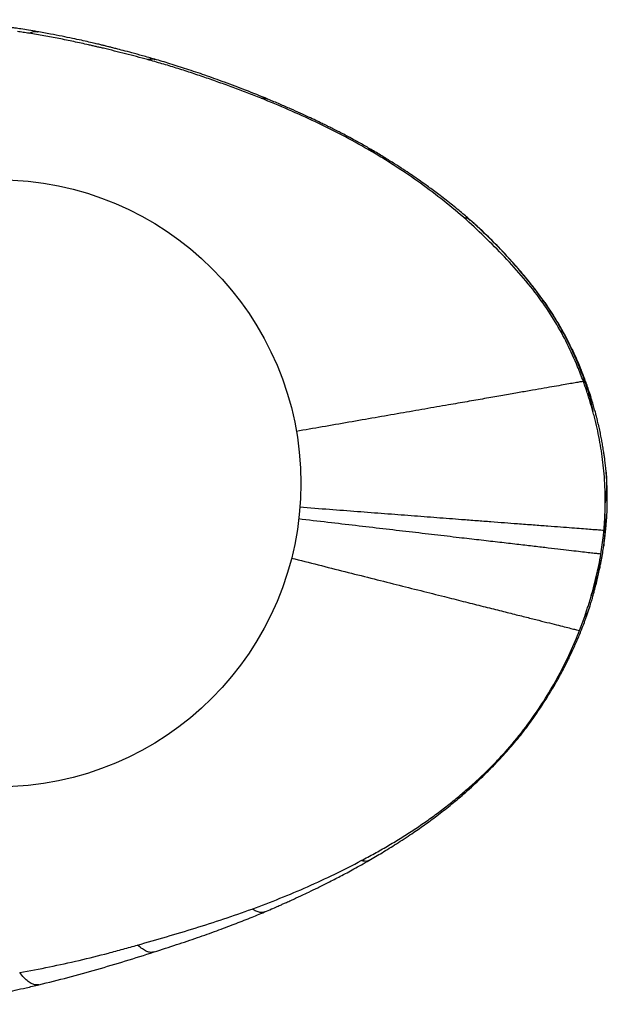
# Model space of a CAD drawing. Extents: x 0 to 594, y 0 to 841.
# Tile 4 of 14: x 188 to 266, y 81 to 212. Entities that reach past the tile are written whole.
import ezdxf

# ---------------------------------------------------------------- set-up
doc = ezdxf.new("R2010")
doc.units = 0
doc.linetypes.add('SLD-SOLIDO', pattern=[0])
doc.layers.get('0').update_dxf_attribs({"linetype": 'CONTINUOUS'})

msp = doc.modelspace()

# ---------------------------------------------------------------- linework, layer by layer
at = {"color": 8, "linetype": 'SLD-SOLIDO'}
for p, q in [((247.226, 185.288), (247.571, 184.995)), ((257.496, 174.028), (257.704, 173.728))]:
    msp.add_line(p, q, dxfattribs=at)
at = {"color": 7, "linetype": 'SLD-SOLIDO'}
for p, q in [((257.704, 173.728), (257.723, 173.7)), ((263.645, 161.429), (263.65, 161.411))]:
    msp.add_line(p, q, dxfattribs=at)
msp.add_circle((184.592, 149.934), 40.438, dxfattribs=at)
for points, knots in [([(189.94, 210.07), (189.543, 210.138), (188.813, 210.264), (187.812, 210.424), (187.003, 210.548), (186.355, 210.643), (185.754, 210.728), (185.079, 210.819), (184.18, 210.935), (183.032, 211.071), (181.614, 211.221), (179.966, 211.372), (178.087, 211.51), (175.976, 211.622), (174.49, 211.654), (173.709, 211.671)], [0, 0, 0, 0, 0.0741014, 0.1363103, 0.1865075, 0.2246869, 0.2567573, 0.2982522, 0.3499948, 0.4233202, 0.5106211, 0.6119196, 0.7272177, 0.8565259, 1, 1, 1, 1]), ([(205.584, 206.404), (205.036, 206.56), (204.018, 206.851), (202.604, 207.239), (201.425, 207.553), (200.523, 207.788), (199.871, 207.955), (199.44, 208.064), (199.152, 208.135), (198.929, 208.191), (198.645, 208.26), (198.201, 208.368), (197.562, 208.521), (196.74, 208.712), (195.736, 208.938), (194.548, 209.193), (193.175, 209.473), (191.615, 209.774), (190.511, 209.969), (189.928, 210.072)], [0, 0, 0, 0, 0.1064644, 0.1977067, 0.2736346, 0.3342263, 0.3716515, 0.3992558, 0.4170391, 0.4270367, 0.4421485, 0.471424, 0.5122433, 0.5646117, 0.6285341, 0.7040122, 0.7910528, 0.889673, 1, 1, 1, 1]), ([(220.634, 201.093), (219.645, 201.498), (217.735, 202.281), (214.929, 203.319), (212.317, 204.26), (209.891, 205.08), (207.657, 205.798), (206.226, 206.216), (205.544, 206.415)], [0, 0, 0, 0, 0.2002116, 0.3871069, 0.5605274, 0.7204759, 0.8669293, 1, 1, 1, 1]), ([(234.708, 194.196), (234.267, 194.452), (233.45, 194.927), (232.311, 195.563), (231.361, 196.075), (230.606, 196.472), (230.05, 196.759), (229.697, 196.939), (229.465, 197.057), (229.264, 197.158), (228.941, 197.321), (228.462, 197.559), (227.798, 197.885), (226.983, 198.277), (226.016, 198.732), (224.894, 199.246), (223.617, 199.816), (222.182, 200.439), (221.17, 200.866), (220.639, 201.091)], [0, 0, 0, 0, 0.0972586, 0.180257, 0.2489103, 0.3031557, 0.3429578, 0.3683048, 0.3787742, 0.3927261, 0.4113513, 0.4480545, 0.4952801, 0.553034, 0.6213218, 0.7001467, 0.7895164, 0.889449, 1, 1, 1, 1]), ([(247.257, 185.269), (247.041, 185.454), (246.608, 185.826), (245.842, 186.462), (245.026, 187.127), (244.207, 187.775), (243.422, 188.379), (242.697, 188.922), (242.026, 189.413), (241.323, 189.916), (240.543, 190.463), (239.64, 191.081), (238.625, 191.758), (237.46, 192.513), (236.143, 193.341), (235.205, 193.9), (234.715, 194.192)], [0, 0, 0, 0, 0.06368715, 0.12764036, 0.19599049, 0.26518627, 0.32864566, 0.3863763, 0.43927062, 0.48831321, 0.55259769, 0.62205358, 0.69992381, 0.78935174, 0.88992125, 1, 1, 1, 1]), ([(247.549, 185.011), (247.542, 185.018), (247.442, 185.109), (247.345, 185.192), (247.257, 185.269)], [0, 0, 0, 0, 0.0766849, 1, 1, 1, 1]), ([(257.698, 173.758), (257.231, 174.41), (256.295, 175.718), (254.762, 177.616), (253.125, 179.514), (251.378, 181.385), (249.54, 183.222), (248.247, 184.387), (247.598, 184.972)], [0, 0, 0, 0, 0.1620821, 0.3247674, 0.4894838, 0.6573263, 0.8278806, 1, 1, 1, 1]), ([(263.652, 161.423), (263.553, 161.736), (263.366, 162.323), (263.086, 163.131), (262.841, 163.81), (262.637, 164.353), (262.468, 164.787), (262.247, 165.341), (261.937, 166.087), (261.598, 166.85), (261.323, 167.442), (261.136, 167.834), (260.948, 168.22), (260.73, 168.655), (260.454, 169.191), (260.097, 169.858), (259.652, 170.654), (259.109, 171.576), (258.461, 172.621), (257.975, 173.346), (257.717, 173.731)], [0, 0, 0, 0, 0.0716069, 0.134556, 0.1875115, 0.2301822, 0.2622872, 0.2898993, 0.3609776, 0.4386669, 0.4721172, 0.5037137, 0.5334443, 0.566198, 0.6099739, 0.6650068, 0.7314042, 0.8092785, 0.8987359, 1, 1, 1, 1]), ([(262.645, 163.509), (262.508, 163.485), (262.235, 163.437), (261.568, 163.32), (260.732, 163.174), (259.705, 162.995), (258.489, 162.783), (257.078, 162.537), (255.469, 162.256), (253.666, 161.942), (251.678, 161.595), (249.511, 161.218), (247.179, 160.811), (244.52, 160.347), (241.556, 159.831), (238.299, 159.263), (234.924, 158.675), (231.442, 158.068), (227.942, 157.458), (225.575, 157.046), (224.432, 156.847)], [0, 0, 0, 0, 0.0522857, 0.1045767, 0.1568634, 0.2091637, 0.2614634, 0.3137521, 0.3660464, 0.4183517, 0.4706623, 0.5229783, 0.5752844, 0.6275675, 0.6903258, 0.7530933, 0.8158551, 0.8786053, 0.9413477, 1, 1, 1, 1]), ([(265.681, 151.404), (265.656, 151.681), (265.61, 152.192), (265.528, 152.892), (265.449, 153.502), (265.376, 154.009), (265.308, 154.446), (265.247, 154.817), (265.186, 155.175), (265.122, 155.528), (265.057, 155.875), (264.987, 156.239), (264.909, 156.619), (264.825, 157.019), (264.735, 157.425), (264.643, 157.822), (264.543, 158.24), (264.427, 158.706), (264.28, 159.266), (264.1, 159.917), (263.886, 160.658), (263.728, 161.175), (263.644, 161.449)], [0, 0, 0, 0, 0.0812992, 0.1495245, 0.2059493, 0.2608558, 0.2991578, 0.3352447, 0.3706148, 0.4052976, 0.4396754, 0.4738274, 0.5133408, 0.5530078, 0.5930993, 0.6348572, 0.6718814, 0.7187395, 0.7753035, 0.8412669, 0.9160407, 1, 1, 1, 1]), ([(265.402, 141.894), (265.409, 141.946), (265.431, 142.109), (265.468, 142.381), (265.506, 142.674), (265.546, 142.995), (265.582, 143.309), (265.616, 143.629), (265.643, 143.896), (265.674, 144.221), (265.71, 144.65), (265.746, 145.131), (265.776, 145.617), (265.796, 146.038), (265.811, 146.405), (265.822, 146.747), (265.831, 147.147), (265.837, 147.643), (265.836, 148.167), (265.829, 148.64), (265.818, 149.08), (265.803, 149.524), (265.778, 150.049), (265.74, 150.671), (265.702, 151.142), (265.681, 151.405)], [0, 0, 0, 0, 0.016744, 0.0523717, 0.0860082, 0.1158684, 0.1572613, 0.1874485, 0.2141193, 0.2468572, 0.290872, 0.3486738, 0.3976032, 0.4430033, 0.4806911, 0.5125081, 0.5501753, 0.6055812, 0.6674917, 0.713697, 0.7532177, 0.8051311, 0.8521385, 0.9172983, 1, 1, 1, 1]), ([(224.899, 146.784), (226.211, 146.684), (228.794, 146.487), (232.562, 146.199), (236.199, 145.921), (239.734, 145.651), (243.154, 145.39), (246.044, 145.169), (248.434, 144.987), (250.344, 144.841), (252.157, 144.703), (254.063, 144.558), (256.012, 144.409), (257.942, 144.263), (259.66, 144.132), (261.156, 144.019), (262.434, 143.922), (263.501, 143.841), (264.358, 143.777), (265.012, 143.728), (265.267, 143.709), (265.394, 143.7)], [0, 0, 0, 0, 0.0644309, 0.126769, 0.1891122, 0.2514632, 0.3138237, 0.3761775, 0.4151414, 0.4541069, 0.4930859, 0.5321012, 0.5841683, 0.636242, 0.6882701, 0.7402452, 0.7922079, 0.8441672, 0.8961113, 0.9480522, 1, 1, 1, 1]), ([(264.979, 140.509), (264.854, 140.523), (264.605, 140.551), (263.945, 140.627), (263.091, 140.725), (262.023, 140.848), (260.755, 140.995), (259.267, 141.168), (257.558, 141.366), (255.643, 141.588), (253.532, 141.833), (251.236, 142.1), (248.768, 142.387), (245.965, 142.713), (242.864, 143.074), (239.464, 143.47), (235.951, 143.879), (232.336, 144.3), (228.592, 144.736), (226.023, 145.036), (224.717, 145.188)], [0, 0, 0, 0, 0.0519585, 0.1039244, 0.1558967, 0.2078709, 0.2598422, 0.3118117, 0.3637949, 0.4157899, 0.4677875, 0.5197721, 0.5717299, 0.6236857, 0.6860652, 0.7484398, 0.8108062, 0.8731692, 0.9355278, 1, 1, 1, 1]), ([(265.401, 141.894), (265.397, 141.855), (265.389, 141.776), (265.375, 141.682), (265.368, 141.634)], [0, 0, 0, 0, 0.4842717, 1, 1, 1, 1]), ([(263.458, 133.382), (263.483, 133.461), (263.53, 133.608), (263.65, 133.99), (263.796, 134.458), (263.947, 134.976), (264.058, 135.369), (264.149, 135.704), (264.235, 136.032), (264.335, 136.422), (264.471, 136.973), (264.637, 137.679), (264.776, 138.314), (264.877, 138.802), (264.953, 139.18), (265.036, 139.616), (265.123, 140.104), (265.188, 140.488), (265.225, 140.723), (265.234, 140.784)], [0, 0, 0, 0, 0.0355437, 0.0662315, 0.1564666, 0.225615, 0.2752548, 0.3149404, 0.3601048, 0.4066683, 0.4712253, 0.5800879, 0.6876492, 0.7232961, 0.7732928, 0.8405701, 0.9026264, 0.9751118, 1, 1, 1, 1]), ([(256.992, 120.132), (257.236, 120.505), (257.692, 121.205), (258.303, 122.199), (258.811, 123.055), (259.219, 123.769), (259.533, 124.336), (259.785, 124.802), (260.011, 125.228), (260.252, 125.693), (260.524, 126.231), (260.836, 126.864), (261.165, 127.56), (261.495, 128.281), (261.804, 128.985), (262.107, 129.701), (262.436, 130.511), (262.715, 131.239), (262.946, 131.871), (263.114, 132.347), (263.287, 132.852), (263.4, 133.203), (263.458, 133.383)], [0, 0, 0, 0, 0.090036, 0.1686979, 0.2357396, 0.2911308, 0.334845, 0.3668643, 0.3980402, 0.4325392, 0.473621, 0.5212603, 0.5771043, 0.6308529, 0.6825286, 0.7329082, 0.7882734, 0.8590143, 0.8910506, 0.9254896, 0.9620313, 1, 1, 1, 1]), ([(246.721, 108.574), (247.405, 109.188), (248.756, 110.401), (250.665, 112.295), (252.456, 114.205), (254.106, 116.148), (255.616, 118.117), (256.536, 119.463), (256.989, 120.127)], [0, 0, 0, 0, 0.17822, 0.351582, 0.5203826, 0.6846231, 0.8444131, 1, 1, 1, 1]), ([(234.092, 99.718), (234.676, 100.06), (235.903, 100.781), (237.813, 101.965), (239.684, 103.188), (241.484, 104.435), (243.19, 105.687), (244.957, 107.063), (246.123, 108.062), (246.721, 108.574)], [0, 0, 0, 0, 0.1321421, 0.2780436, 0.4378137, 0.5667359, 0.7034246, 0.847873, 1, 1, 1, 1]), ([(220.197, 92.862), (220.506, 92.993), (221.065, 93.231), (221.81, 93.555), (222.388, 93.81), (222.807, 93.997), (223.13, 94.142), (223.409, 94.268), (223.701, 94.401), (224.008, 94.541), (224.34, 94.694), (224.717, 94.869), (225.306, 95.144), (226.164, 95.551), (227.34, 96.124), (228.734, 96.818), (230.343, 97.645), (232.158, 98.615), (233.424, 99.337), (234.092, 99.718)], [0, 0, 0, 0, 0.0648944, 0.1172097, 0.1570216, 0.1868652, 0.2058017, 0.225357, 0.2460093, 0.2677587, 0.2906181, 0.3168806, 0.3482449, 0.4165998, 0.5010746, 0.6016636, 0.7183628, 0.8511702, 1, 1, 1, 1]), ([(205.478, 87.535), (206.479, 87.859), (208.412, 88.485), (211.197, 89.42), (213.758, 90.33), (216.097, 91.209), (218.223, 92.035), (219.557, 92.594), (220.191, 92.859)], [0, 0, 0, 0, 0.2013537, 0.3888056, 0.5624052, 0.7221537, 0.8680451, 1, 1, 1, 1]), ([(190.146, 83.167), (191.437, 83.487), (194.017, 84.127), (197.859, 85.196), (201.681, 86.326), (204.213, 87.133), (205.479, 87.536)], [0, 0, 0, 0, 0.2501496, 0.5001154, 0.7500815, 1, 1, 1, 1]), ([(173.75, 80.565), (174.367, 80.61), (175.532, 80.695), (177.174, 80.859), (178.61, 81.028), (179.841, 81.191), (180.87, 81.34), (181.696, 81.468), (182.321, 81.569), (182.736, 81.638), (183.009, 81.685), (183.258, 81.727), (183.608, 81.789), (184.107, 81.878), (184.83, 82.012), (185.802, 82.201), (187.049, 82.459), (188.524, 82.783), (189.58, 83.033), (190.145, 83.167)], [0, 0, 0, 0, 0.1113808, 0.2104069, 0.2972315, 0.371849, 0.4342609, 0.4844716, 0.522484, 0.5482999, 0.5601721, 0.5724283, 0.5938385, 0.6244088, 0.6641397, 0.7266845, 0.8035409, 0.8947075, 1, 1, 1, 1])]:
    msp.add_open_spline(points, degree=3, knots=knots, dxfattribs=at)
at = {"color": 8, "linetype": 'SLD-SOLIDO'}
for points, knots in [([(188.824, 209.863), (188.694, 209.884), (188.435, 209.925), (188.046, 209.986), (187.657, 210.046), (187.398, 210.084), (187.268, 210.104)], [0.7440144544, 0.7440144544, 0.7440144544, 0.7440144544, 0.7449046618, 0.7457948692, 0.7466850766, 0.7475752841, 0.7475752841, 0.7475752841, 0.7475752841]), ([(188.824, 209.863), (188.998, 209.937), (189.346, 210.085), (189.712, 210.131), (189.917, 210.067), (189.94, 210.06)], [0, 0, 0, 0, 0.4691304, 0.9381926, 1, 1, 1, 1]), ([(196.761, 208.317), (196.103, 208.466), (194.787, 208.756), (192.806, 209.16), (190.818, 209.531), (189.489, 209.756), (188.824, 209.863)], [0.725720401, 0.725720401, 0.725720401, 0.725720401, 0.730293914, 0.734867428, 0.739440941, 0.744014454, 0.744014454, 0.744014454, 0.744014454]), ([(198.73, 207.859), (198.566, 207.898), (198.238, 207.976), (197.746, 208.091), (197.253, 208.205), (196.925, 208.28), (196.761, 208.317)], [0.721146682, 0.721146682, 0.721146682, 0.721146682, 0.7222901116, 0.7234335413, 0.724576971, 0.7257204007, 0.7257204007, 0.7257204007, 0.7257204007]), ([(204.604, 206.352), (204.117, 206.486), (203.141, 206.75), (201.674, 207.133), (200.204, 207.503), (199.221, 207.742), (198.73, 207.859)], [0.707426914, 0.707426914, 0.707426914, 0.707426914, 0.710856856, 0.714286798, 0.71771674, 0.721146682, 0.721146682, 0.721146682, 0.721146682]), ([(204.604, 206.352), (204.784, 206.41), (205.103, 206.512), (205.438, 206.423), (205.583, 206.385)], [0, 0, 0, 0, 0.5660405, 1, 1, 1, 1]), ([(219.728, 201.211), (219.11, 201.461), (217.872, 201.951), (216, 202.65), (214.121, 203.327), (212.236, 203.989), (210.342, 204.625), (208.44, 205.236), (206.527, 205.812), (205.246, 206.175), (204.604, 206.352)], [0.671281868, 0.671281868, 0.671281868, 0.671281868, 0.675799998, 0.680318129, 0.68483626, 0.689354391, 0.693872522, 0.698390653, 0.702908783, 0.707426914, 0.707426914, 0.707426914, 0.707426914]), ([(219.728, 201.211), (219.866, 201.221), (220.143, 201.24), (220.461, 201.179), (220.613, 201.095), (220.636, 201.083)], [0, 0, 0, 0, 0.45896611, 0.91807141, 1, 1, 1, 1]), ([(233.996, 194.383), (232.852, 195.041), (230.544, 196.32), (226.993, 198.072), (223.386, 199.7), (220.951, 200.718), (219.728, 201.211)], [0.635482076, 0.635482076, 0.635482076, 0.635482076, 0.644432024, 0.653381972, 0.66233192, 0.671281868, 0.671281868, 0.671281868, 0.671281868]), ([(246.671, 185.359), (245.696, 186.216), (243.692, 187.871), (240.566, 190.197), (237.873, 192.012), (235.674, 193.394), (234.559, 194.059), (233.996, 194.383)], [0.600255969, 0.600255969, 0.600255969, 0.600255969, 0.609062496, 0.617869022, 0.626675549, 0.631078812, 0.635482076, 0.635482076, 0.635482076, 0.635482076]), ([(233.996, 194.383), (234.146, 194.373), (234.406, 194.356), (234.619, 194.233), (234.71, 194.181)], [0, 0, 0, 0, 0.5746173, 1, 1, 1, 1]), ([(246.671, 185.359), (246.745, 185.353), (246.948, 185.324), (247.236, 185.234), (247.422, 185.123), (247.571, 184.995)], [0.78776253, 0.78776253, 0.78776253, 0.78776253, 0.83333333, 0.91666667, 1, 1, 1, 1]), ([(257.496, 174.028), (257.259, 174.366), (256.291, 175.702), (254.224, 178.271), (251.451, 181.326), (249.101, 183.625), (247.879, 184.725), (247.571, 184.995)], [0, 0, 0, 0, 0.0833333, 0.3333333, 0.6666667, 0.9166667, 1, 1, 1, 1]), ([(262.646, 163.509), (262.407, 164.167), (261.748, 165.861), (260.537, 168.536), (258.926, 171.476), (257.702, 173.346), (257.047, 174.249)], [0.538400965, 0.538400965, 0.538400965, 0.538400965, 0.543147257, 0.550710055, 0.558272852, 0.56583565, 0.56583565, 0.56583565, 0.56583565]), ([(257.047, 174.249), (257.059, 174.248), (257.156, 174.235), (257.309, 174.194), (257.411, 174.128), (257.496, 174.028)], [0.82190428, 0.82190428, 0.82190428, 0.82190428, 0.83333333, 0.91666667, 1, 1, 1, 1]), ([(263.211, 162.422), (263.113, 162.742), (262.648, 164.11), (261.607, 166.808), (260.017, 170.062), (258.514, 172.533), (257.703, 173.732), (257.496, 174.028)], [0, 0, 0, 0, 0.0833333, 0.3333333, 0.6666667, 0.9166667, 1, 1, 1, 1]), ([(263.055, 162.331), (263.022, 162.429), (262.956, 162.626), (262.854, 162.921), (262.751, 163.215), (262.68, 163.411), (262.645, 163.509)], [0, 0, 0, 0, 0.015495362, 0.03099073, 0.046486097, 0.061981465, 0.061981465, 0.061981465, 0.061981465]), ([(263.055, 162.331), (263.078, 162.369), (263.126, 162.432), (263.173, 162.46), (263.211, 162.422)], [0.84137738, 0.84137738, 0.84137738, 0.84137738, 0.91666667, 1, 1, 1, 1]), ([(263.915, 159.517), (263.849, 159.754), (263.716, 160.227), (263.504, 160.931), (263.285, 161.632), (263.132, 162.098), (263.055, 162.331)], [0.06198147, 0.06198147, 0.06198147, 0.06198147, 0.09858672, 0.13519197, 0.17179723, 0.20840249, 0.20840249, 0.20840249, 0.20840249]), ([(263.211, 162.422), (263.303, 162.118), (263.456, 161.553), (263.697, 160.588), (263.839, 159.912), (263.915, 159.517)], [0, 0, 0, 0, 0.08333333, 0.16666667, 0.28501148, 0.28501148, 0.28501148, 0.28501148]), ([(263.211, 162.422), (263.27, 162.327), (263.39, 162.136), (263.537, 161.789), (263.619, 161.516), (263.645, 161.429)], [0, 0, 0, 0, 0.40452726, 0.81120461, 1, 1, 1, 1]), ([(265.482, 150.241), (265.479, 150.304), (265.444, 150.879), (265.355, 151.965), (265.171, 153.494), (264.936, 155.016), (264.65, 156.529), (264.366, 157.78), (264.117, 158.775), (263.983, 159.27), (263.915, 159.517)], [0.20840249, 0.20840249, 0.20840249, 0.20840249, 0.21777613, 0.29410623, 0.37043633, 0.44676643, 0.52309654, 0.59942664, 0.63759169, 0.67575674, 0.67575674, 0.67575674, 0.67575674]), ([(265.673, 151.417), (265.701, 151.018), (265.761, 150.157), (265.714, 148.794), (265.61, 147.833), (265.558, 147.352)], [0, 0, 0, 0, 0.30147654, 0.65068208, 1, 1, 1, 1]), ([(265.558, 147.352), (265.56, 147.865), (265.55, 148.707), (265.518, 149.549), (265.502, 149.877)], [0.69380639, 0.69380639, 0.69380639, 0.69380639, 0.77013652, 0.81904333, 0.81904333, 0.81904333, 0.81904333]), ([(265.528, 145.865), (265.532, 145.989), (265.54, 146.238), (265.549, 146.609), (265.555, 146.98), (265.557, 147.228), (265.558, 147.352)], [0.819043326, 0.819043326, 0.819043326, 0.819043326, 0.837512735, 0.855982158, 0.87445158, 0.892920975, 0.892920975, 0.892920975, 0.892920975]), ([(265.368, 141.634), (265.376, 141.686), (265.412, 141.956), (265.464, 142.402), (265.504, 142.821), (265.534, 143.23), (265.555, 143.649), (265.567, 144.072), (265.57, 144.495), (265.564, 144.923), (265.552, 145.361), (265.538, 145.677), (265.529, 145.845), (265.528, 145.865)], [0, 0, 0, 0, 0.08333333, 0.16666667, 0.25, 0.33333333, 0.41666667, 0.5, 0.58333333, 0.66666667, 0.75, 0.83333333, 0.84445915, 0.84445915, 0.84445915, 0.84445915]), ([(265.394, 143.7), (265.41, 143.88), (265.44, 144.241), (265.477, 144.783), (265.507, 145.324), (265.521, 145.685), (265.528, 145.865)], [0.89292098, 0.89292098, 0.89292098, 0.89292098, 0.91969073, 0.94646048, 0.97323023, 1, 1, 1, 1]), ([(264.979, 140.509), (265.119, 141.335), (265.268, 142.398), (265.373, 143.466), (265.394, 143.7)], [0.4860222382, 0.4860222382, 0.4860222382, 0.4860222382, 0.4915750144, 0.4931324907, 0.4931324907, 0.4931324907, 0.4931324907]), ([(263.586, 134.563), (263.667, 134.792), (263.84, 135.289), (264.091, 136.05), (264.337, 136.848), (264.563, 137.644), (264.767, 138.44), (264.947, 139.239), (265.109, 140.053), (265.256, 140.896), (265.346, 141.484), (265.368, 141.634)], [0.26262484, 0.26262484, 0.26262484, 0.26262484, 0.33333333, 0.41666667, 0.5, 0.58333333, 0.66666667, 0.75, 0.83333333, 0.91666667, 1, 1, 1, 1]), ([(263.585, 134.564), (263.658, 134.808), (263.799, 135.298), (264.069, 136.28), (264.382, 137.514), (264.708, 139.006), (264.894, 140.007), (264.979, 140.509)], [0.42196715, 0.42196715, 0.42196715, 0.42196715, 0.49422127, 0.56647537, 0.71098358, 0.85549179, 1, 1, 1, 1]), ([(223.766, 139.98), (224.955, 139.681), (227.359, 139.076), (230.891, 138.187), (234.366, 137.312), (237.741, 136.463), (241.006, 135.641), (243.982, 134.892), (246.67, 134.216), (249.038, 133.621), (251.24, 133.067), (253.264, 132.559), (255.098, 132.098), (256.732, 131.688), (258.156, 131.331), (259.366, 131.027), (260.378, 130.774), (261.181, 130.573), (261.793, 130.421), (262.018, 130.365), (262.13, 130.338)], [0, 0, 0, 0, 0.061249, 0.1238256, 0.1864065, 0.2489863, 0.3115695, 0.3741591, 0.4262956, 0.4784358, 0.5305995, 0.5827727, 0.6349434, 0.6871051, 0.7392548, 0.7914065, 0.843565, 0.8957218, 0.947865, 1, 1, 1, 1]), ([(262.824, 132.22), (262.891, 132.414), (263.024, 132.803), (263.218, 133.388), (263.408, 133.975), (263.527, 134.367), (263.585, 134.564)], [0.18979554, 0.18979554, 0.18979554, 0.18979554, 0.24783845, 0.30588135, 0.36392426, 0.42196715, 0.42196715, 0.42196715, 0.42196715]), ([(263.444, 133.384), (263.38, 133.201), (263.236, 132.791), (262.971, 132.424), (262.824, 132.22)], [0, 0, 0, 0, 0.4461838, 1, 1, 1, 1]), ([(262.13, 130.338), (262.191, 130.493), (262.311, 130.805), (262.486, 131.275), (262.657, 131.746), (262.769, 132.062), (262.824, 132.22)], [0, 0, 0, 0, 0.04744889, 0.09489777, 0.14234666, 0.18979554, 0.18979554, 0.18979554, 0.18979554]), ([(256.658, 119.852), (257.3, 120.812), (258.526, 122.772), (260.174, 125.821), (261.339, 128.364), (261.954, 129.885), (262.13, 130.338)], [0.436462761, 0.436462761, 0.436462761, 0.436462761, 0.444115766, 0.451768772, 0.459421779, 0.462641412, 0.462641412, 0.462641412, 0.462641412]), ([(246.277, 108.442), (246.768, 108.859), (247.743, 109.704), (249.174, 111.007), (250.56, 112.358), (252.341, 114.225), (254.428, 116.688), (255.941, 118.78), (256.658, 119.852)], [0.402281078, 0.402281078, 0.402281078, 0.402281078, 0.406553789, 0.410826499, 0.415099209, 0.419371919, 0.427917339, 0.436462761, 0.436462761, 0.436462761, 0.436462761]), ([(256.988, 120.137), (256.952, 120.075), (256.873, 119.938), (256.734, 119.883), (256.658, 119.852)], [0, 0, 0, 0, 0.4489479, 1, 1, 1, 1]), ([(233.078, 99.701), (233.663, 100.009), (234.826, 100.637), (236.548, 101.619), (238.247, 102.641), (239.922, 103.702), (241.567, 104.809), (243.178, 105.967), (244.75, 107.176), (245.773, 108.014), (246.277, 108.442)], [0.367229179, 0.367229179, 0.367229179, 0.367229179, 0.371610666, 0.375992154, 0.380373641, 0.384755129, 0.389136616, 0.393518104, 0.397899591, 0.402281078, 0.402281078, 0.402281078, 0.402281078]), ([(246.713, 108.59), (246.676, 108.555), (246.571, 108.454), (246.393, 108.447), (246.277, 108.442)], [0, 0, 0, 0, 0.3498729, 1, 1, 1, 1]), ([(218.529, 93.252), (219.776, 93.707), (222.253, 94.66), (225.923, 96.206), (229.541, 97.871), (231.903, 99.083), (233.078, 99.701)], [0.332013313, 0.332013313, 0.332013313, 0.332013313, 0.340817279, 0.349621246, 0.358425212, 0.367229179, 0.367229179, 0.367229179, 0.367229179]), ([(234.089, 99.738), (234.058, 99.714), (233.91, 99.599), (233.6, 99.582), (233.252, 99.661), (233.078, 99.701)], [0, 0, 0, 0, 0.1168616, 0.5584285, 1, 1, 1, 1]), ([(220.195, 92.886), (220.137, 92.855), (219.943, 92.754), (219.586, 92.784), (219.091, 92.931), (218.717, 93.145), (218.529, 93.252)], [0, 0, 0, 0, 0.1261541, 0.4174302, 0.7087023, 1, 1, 1, 1]), ([(187.581, 84.779), (188.905, 85.016), (191.546, 85.53), (195.487, 86.404), (198.753, 87.208), (201.35, 87.911), (202.645, 88.274), (203.292, 88.457)], [0.260975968, 0.260975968, 0.260975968, 0.260975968, 0.269901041, 0.278826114, 0.287751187, 0.292213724, 0.29667626, 0.29667626, 0.29667626, 0.29667626]), ([(205.479, 87.542), (205.326, 87.509), (205.01, 87.44), (204.504, 87.592), (203.926, 87.902), (203.503, 88.272), (203.292, 88.457)], [0, 0, 0, 0, 0.2377555, 0.4919111, 0.7459686, 1, 1, 1, 1]), ([(190.146, 83.176), (190.004, 83.153), (189.703, 83.105), (189.236, 83.255), (188.718, 83.582), (188.15, 84.087), (187.771, 84.548), (187.581, 84.779)], [0, 0, 0, 0, 0.1833907, 0.3875964, 0.591692, 0.7958038, 1, 1, 1, 1])]:
    msp.add_open_spline(points, degree=3, knots=knots, dxfattribs=at)
for points in [[(257.047, 174.249), (256.302, 175.278), (254.723, 177.268), (252.173, 180.097), (249.488, 182.797), (247.625, 184.521), (246.671, 185.359)], [(265.502, 149.877), (265.496, 149.998), (265.489, 150.12), (265.482, 150.241)], [(203.292, 88.457), (204.573, 88.821), (207.132, 89.558), (210.958, 90.707), (214.765, 91.915), (217.279, 92.795), (218.529, 93.252)]]:
    msp.add_open_spline(points, degree=3, dxfattribs=at)

doc.saveas('drawing.dxf')
